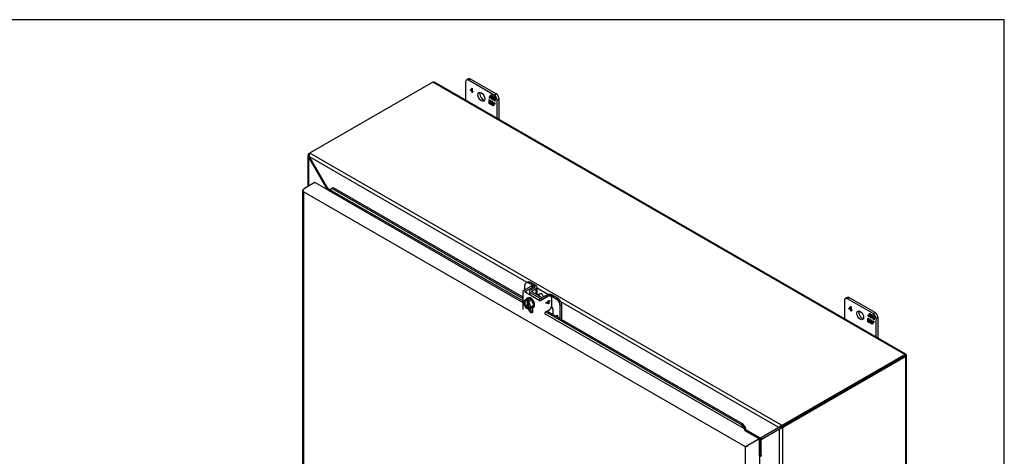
# Model space of a CAD drawing. Header units: inches. Extents: x 1 to 240, y -1 to 159.
# Tile 61 of 61: x 196 to 240, y 140 to 159. Entities that reach past the tile are written whole.
import ezdxf

# ---------------------------------------------------------------- set-up
doc = ezdxf.new("R2010")
doc.units = ezdxf.units.IN
doc.header["$MEASUREMENT"] = 0
for name, color, linetype in [('COM42667', 7, 'Continuous'), ('COM42780', 7, 'Continuous'), ('COM48605', 7, 'Continuous'), ('COM70726-5', 7, 'Continuous'), ('Default', 7, 'Continuous'), ('FET07720', 7, 'Continuous'), ('NTS166105', 7, 'Continuous'), ('SCC19011', 7, 'Continuous'), ('WAF25035', 7, 'Continuous')]:
    doc.layers.add(name, color=color, linetype=linetype)

# ---------------------------------------------------------------- blocks, each defined once
blk = doc.blocks.new('SE')
at = {"layer": 'COM42667', "color": 7, "linetype": 'Continuous'}
for p, q in [((218.061, 147.073), (218.402, 147.27)), ((218.128, 147.035), (218.469, 147.232)), ((218.469, 147.232), (218.402, 147.27)), ((218.532, 147.238), (218.465, 147.277)), ((218.019, 147.015), (218.019, 146.223)), ((218.128, 146.996), (218.128, 147.035)), ((218.758, 146.632), (218.128, 146.996)), ((219.167, 146.829), (218.826, 146.632)), ((219.297, 146.796), (219.23, 146.835)), ((219.323, 146.383), (219.323, 146.739)), ((218.475, 146.15), (218.475, 146.307)), ((219.051, 146.124), (219.235, 146.229)), ((219.058, 146.527), (219.172, 146.593)), ((219.058, 146.507), (219.058, 146.527)), ((219.172, 146.479), (219.058, 146.507)), ((219.172, 146.479), (219.058, 146.507)), ((219.172, 146.568), (219.092, 146.522)), ((219.092, 146.522), (219.093, 146.522)), ((219.172, 146.568), (219.093, 146.522)), ((219.093, 146.522), (219.172, 146.504)), ((219.172, 146.62), (219.192, 146.632)), ((219.172, 146.593), (219.172, 146.62)), ((219.172, 146.504), (219.172, 146.568)), ((219.172, 146.568), (219.172, 146.568)), ((219.192, 146.491), (219.172, 146.479)), ((219.192, 146.49), (219.172, 146.479)), ((219.172, 146.479), (219.172, 146.479)), ((219.192, 146.632), (219.192, 146.605)), ((219.192, 146.632), (219.192, 146.605)), ((219.192, 146.605), (219.235, 146.629)), ((219.192, 146.605), (219.192, 146.605)), ((219.235, 146.604), (219.192, 146.58)), ((219.234, 146.604), (219.192, 146.58)), ((219.192, 146.58), (219.192, 146.49)), ((219.192, 146.58), (219.192, 146.58)), ((219.192, 146.58), (219.192, 146.491)), ((219.192, 146.491), (219.192, 146.49)), ((219.234, 146.629), (219.234, 146.604)), ((219.234, 146.604), (219.235, 146.604)), ((219.235, 146.629), (219.235, 146.604))]:
    blk.add_line(p, q, dxfattribs=at)
for centre, major_axis, start_param, end_param in [((218.402, 147.168), (-0.063, -0.108), 3.141593, 3.926991), ((218.469, 147.13), (-0.063, -0.108), 2.65774, 3.926991), ((218.162, 147.015), (0.143, 0), 2.356194, 3.141593), ((218.162, 147.015), (0.048, 0), 2.356194, 3.926991), ((219.167, 146.726), (-0.063, -0.108), 3.141593, 3.926991), ((219.235, 146.688), (-0.062, -0.108), 2.356194, 3.141593), ((218.376, 146.207), (-0.07, 0.122), 1.033487, 3.926991), ((218.443, 146.246), (-0.07, 0.122), 1.141993, 2.643086), ((218.792, 146.651), (-0.048, 0), 0.785398, 2.356194), ((219.235, 146.332), (-0.062, -0.108), 0.785398, 2.356194), ((219.051, 146.075), (0.03, 0.052), 0.785398, 3.141593)]:
    blk.add_ellipse(centre, major_axis=major_axis, ratio=0.57735, start_param=start_param, end_param=end_param, dxfattribs=at)
at = {"layer": 'COM42780', "color": 7, "linetype": 'Continuous'}
for p, q in [((218.118, 147.107), (218.118, 147.3)), ((218.237, 147.454), (218.17, 147.415)), ((218.362, 147.441), (218.295, 147.403)), ((218.558, 147.251), (218.295, 147.403)), ((218.358, 147.092), (218.559, 147.212)), ((218.625, 147.289), (218.362, 147.441)), ((218.426, 147.053), (218.627, 147.174)), ((218.558, 147.211), (218.558, 147.251)), ((218.627, 146.905), (218.627, 147.174)), ((218.667, 146.903), (218.667, 147.231)), ((218.318, 147.034), (218.318, 146.886)), ((218.779, 146.733), (218.359, 146.976)), ((218.359, 146.862), (218.359, 146.976)), ((218.426, 147.015), (218.426, 147.053)), ((218.847, 146.772), (218.427, 147.015)), ((218.779, 146.624), (218.779, 146.733)), ((219.122, 146.888), (218.914, 146.772)), ((219.188, 146.848), (218.98, 146.732)), ((218.98, 146.72), (218.98, 146.732)), ((219.188, 146.838), (219.188, 146.848)), ((219.255, 146.82), (219.255, 146.848)), ((219.519, 146.696), (219.255, 146.848)), ((219.586, 146.735), (219.322, 146.887)), ((219.519, 146.696), (219.586, 146.735)), ((219.763, 146.429), (219.695, 146.39)), ((219.695, 145.823), (219.695, 146.39)), ((219.763, 145.784), (219.763, 146.429)), ((219.386, 146.001), (219.386, 146.16)), ((219.521, 145.924), (219.561, 145.966)), ((219.521, 145.924), (219.561, 145.965)), ((219.557, 145.928), (219.542, 145.912)), ((219.557, 145.928), (219.557, 145.928)), ((219.557, 145.903), (219.557, 145.928)), ((219.557, 145.903), (219.557, 145.928)), ((219.561, 145.966), (219.578, 145.955)), ((219.578, 145.955), (219.578, 145.89))]:
    blk.add_line(p, q, dxfattribs=at)
for centre, major_axis, start_param, end_param in [((218.295, 147.198), (0.125, -0.217), 2.356194, 3.926991), ((218.362, 147.237), (0.125, -0.217), 2.356194, 3.141593), ((218.524, 147.231), (-0.048, 0), 2.373648, 3.926991), ((218.524, 147.231), (-0.143, 0), 2.373648, 3.926991), ((218.461, 147.034), (0.143, 0), 2.373648, 3.926991), ((218.461, 147.034), (0.048, 0), 2.373648, 3.926991), ((218.704, 146.728), (0.097, -0.169), 1.704194, 3.008195), ((218.881, 146.792), (0.143, 0), 3.926991, 5.480334), ((218.881, 146.792), (0.048, 0), 3.926991, 5.480334), ((219.221, 146.828), (0.143, 0), 0.785398, 2.338741), ((219.221, 146.828), (0.048, 0), 0.785398, 2.338741), ((219.519, 146.492), (0.125, -0.217), 0.785398, 2.356194), ((219.586, 146.531), (-0.125, 0.217), 3.926991, 5.497787), ((219.21, 146.262), (0.125, -0.217), 0.785398, 1.677681)]:
    blk.add_ellipse(centre, major_axis=major_axis, ratio=0.57735, start_param=start_param, end_param=end_param, dxfattribs=at)
at = {"layer": 'COM48605', "color": 7, "linetype": 'Continuous'}
for p, q in [((208.175, 151.569), (208.175, 123.758)), ((208.186, 151.542), (208.186, 151.542)), ((208.207, 151.613), (208.258, 151.642)), ((208.724, 151.911), (208.258, 151.642)), ((209.342, 151.554), (208.724, 151.911)), ((209.342, 151.554), (218.019, 146.545)), ((209.393, 151.589), (209.493, 151.645)), ((209.393, 151.589), (209.443, 151.628)), ((218.019, 146.608), (209.393, 151.589)), ((209.443, 151.628), (209.544, 151.684)), ((209.544, 151.684), (209.493, 151.645)), ((209.493, 151.645), (218.019, 146.723)), ((209.544, 151.684), (218.019, 146.791)), ((227.986, 140.076), (208.207, 151.496)), ((208.207, 151.496), (208.207, 123.744)), ((218.45, 146.296), (218.475, 146.281)), ((227.935, 140.883), (219.011, 146.036)), ((219.054, 146.125), (227.792, 141.08)), ((219.113, 146.159), (227.842, 141.12)), ((227.842, 141.12), (227.792, 141.08)), ((227.792, 141.08), (227.935, 140.883)), ((227.842, 141.12), (227.985, 140.922)), ((227.935, 140.883), (227.985, 140.922)), ((228.554, 140.463), (227.935, 140.82)), ((227.955, 140.842), (227.994, 140.826)), ((228.037, 140.105), (227.986, 140.076)), ((227.986, 112.324), (227.986, 140.076)), ((228.016, 140.093), (228.088, 140.135)), ((228.554, 140.404), (228.088, 140.135)), ((228.605, 140.374), (228.554, 140.404)), ((228.605, 139.66), (228.605, 140.374)), ((228.605, 139.66), (228.605, 138.733)), ((228.633, 139.666), (228.64, 139.707))]:
    blk.add_line(p, q, dxfattribs=at)
for centre, radius, start, end in [((209.213, 151.978), 0.429, 290.361, 294.7955), ((209.349, 151.666), 0.088, 292.4985, 302.5588), ((227.844, 140.815), 0.114, 13.4118, 36.7266), ((227.828, 140.86), 0.169, 348.3422, 21.6032), ((228.555, 139.583), 0.114, 23.2734, 46.5882), ((228.587, 139.547), 0.169, 38.3968, 71.6578)]:
    blk.add_arc(centre, radius, start, end, dxfattribs=at)
for centre, major_axis, ratio, start_param, end_param in [((208.283, 151.569), (0.108, 0), 0.57735, 2.356194, 3.587154), ((208.283, 151.54), (-0.076, 0.132), 0.577982, 1.231508, 1.571345), ((208.283, 151.54), (-0.076, 0.132), 0.577982, 1.230411, 1.570248), ((209.342, 151.584), (0.018, 0.0312), 0.57735, 3.926991, 4.799655), ((227.935, 140.849), (-0.018, -0.0312), 0.57735, 0.785398, 1.658063), ((227.935, 140.849), (-0.054, -0.0935), 0.57735, 1.342949, 1.658063), ((228.062, 140.12), (-0.108, -0.062), 0.000948, -1.124689, -0.784852), ((228.062, 140.12), (-0.108, -0.062), 0.000948, 0.784852, 1.124689), ((228.062, 140.12), (0.036, 0.0208), 0.000948, 0.785944, 2.356741), ((228.062, 140.12), (0.036, 0.0207), 0.000948, 3.926445, 5.497241), ((228.63, 139.645), (0.108, 0), 0.57735, 1.48353, 1.808737), ((228.63, 139.645), (0.036, 0), 0.57735, 1.48353, 2.356194)]:
    blk.add_ellipse(centre, major_axis=major_axis, ratio=ratio, start_param=start_param, end_param=end_param, dxfattribs=at)
at = {"layer": 'COM70726-5', "color": 7, "linetype": 'Continuous'}
for p, q in [((213.999, 156.404), (208.518, 153.24)), ((235.11, 144.216), (213.999, 156.404)), ((235.15, 144.229), (214.067, 156.402)), ((208.412, 153.122), (208.412, 151.732)), ((208.466, 153.133), (208.413, 153.138)), ((208.471, 153.176), (208.444, 153.192)), ((208.444, 153.041), (208.477, 153.06)), ((208.444, 153.041), (208.444, 151.75)), ((208.444, 153.041), (209.263, 151.622)), ((208.467, 153.211), (208.518, 153.24)), ((208.482, 153.202), (208.467, 153.211)), ((218.212, 147.44), (208.477, 153.06)), ((209.296, 151.641), (208.477, 153.06)), ((229.602, 141.04), (208.499, 153.224)), ((209.263, 151.622), (209.296, 151.641)), ((209.263, 151.622), (209.263, 151.6)), ((209.383, 151.591), (209.296, 151.641)), ((209.326, 151.564), (209.327, 151.564)), ((209.343, 151.555), (209.327, 151.564)), ((219.148, 146.899), (218.667, 147.177)), ((229.471, 140.939), (219.731, 146.563)), ((229.629, 141.051), (235.11, 144.216)), ((229.629, 140.993), (235.11, 144.157)), ((235.11, 144.157), (229.629, 140.993)), ((235.161, 144.127), (229.68, 140.963)), ((235.11, 144.157), (235.161, 144.186)), ((235.118, 144.161), (235.11, 144.157)), ((235.118, 144.161), (235.11, 144.157)), ((235.11, 144.157), (235.11, 144.157)), ((235.11, 144.157), (235.11, 144.157)), ((235.118, 144.161), (235.117, 144.161)), ((235.118, 144.161), (235.117, 144.161)), ((235.132, 144.225), (235.118, 144.161)), ((235.18, 144.142), (235.118, 144.161)), ((235.161, 114.851), (235.161, 144.127)), ((235.193, 114.911), (235.193, 144.155)), ((229.471, 140.939), (228.651, 140.466)), ((229.471, 140.939), (229.501, 140.957)), ((229.57, 140.976), (229.539, 141.006)), ((229.586, 140.949), (229.596, 140.908)), ((229.602, 140.981), (229.602, 141.04)), ((229.606, 140.974), (229.657, 140.945)), ((229.629, 140.993), (229.629, 141.051)), ((229.629, 140.993), (229.68, 140.963)), ((229.657, 111.678), (229.657, 140.945)), ((228.57, 140.454), (227.975, 140.798)), ((228.651, 140.466), (227.996, 140.845)), ((228.685, 140.409), (229.504, 140.882)), ((229.504, 140.882), (229.534, 140.899)), ((229.504, 138.975), (229.504, 140.882)), ((228.57, 140.454), (228.554, 140.445)), ((228.57, 140.396), (228.569, 140.395)), ((228.575, 140.458), (228.586, 140.407)), ((228.639, 140.347), (228.6, 140.382)), ((228.605, 140.327), (228.634, 140.344)), ((228.634, 139.708), (228.634, 140.344)), ((228.685, 139.684), (228.685, 140.409))]:
    blk.add_line(p, q, dxfattribs=at)
for centre, radius, start, end in [((208.535, 153.123), 0.123, 173.2864, 221.8569), ((208.494, 153.128), 0.082, 128.3209, 173.2302), ((208.681, 153.129), 0.215, 169.0738, 198.7346), ((208.561, 153.155), 0.093, 132.2373, 170.7565), ((209.141, 151.57), 0.133, 11.8731, 22.9724), ((209.101, 151.5), 0.241, 16.4706, 35.7853), ((229.659, 140.813), 0.226, 121.9326, 146.1647), ((229.555, 140.875), 0.0981, 98.9317, 123.4268), ((229.669, 140.175), 0.807, 97.0748, 100.5261), ((229.755, 140.69), 0.383, 113.5872, 124.32), ((228.941, 141.436), 0.807, 321.0316, 322.9252), ((229.535, 141.296), 0.322, 276.226, 281.9942), ((229.845, 140.759), 0.322, 138.0058, 143.774), ((229.43, 141.253), 0.383, 295.68, 306.4128), ((229.489, 141.108), 0.226, 273.8353, 298.0674), ((229.49, 140.987), 0.0981, 296.5733, 321.0683), ((228.58, 140.773), 0.315, 269.1375, 283.108), ((228.512, 140.624), 0.229, 288.7169, 326.0214), ((228.751, 140.209), 0.229, 93.9786, 131.2831), ((228.915, 140.193), 0.315, 136.892, 150.8625)]:
    blk.add_arc(centre, radius, start, end, dxfattribs=at)
for centre, major_axis, ratio, start_param, end_param in [((213.999, 156.316), (0.054, 0.0935), 0.57735, 0.48675, 0.785398), ((208.467, 153.129), (0.05, 0.0866), 0.57735, 0.785398, 1.124789), ((208.589, 153.199), (-0.1, 0), 0.57735, 5.497787, 5.837178), ((209.327, 151.594), (-0.018, -0.0312), 0.57735, 0.785398, 0.991689), ((235.11, 144.128), (0.054, 0.0935), 0.57735, 0.48675, 0.785398), ((235.085, 144.142), (0.0359, 0.0208), 0.001341, -0.784626, -0.228116), ((235.085, 144.142), (0.036, 0.0207), 0.001341, 0.228116, 0.784626), ((235.085, 144.142), (0.0359, 0.0208), 0.001341, 0.475307, 0.78617), ((235.085, 144.142), (0.036, 0.0207), 0.001341, -0.78617, -0.475307), ((235.085, 144.142), (0.108, 0.062), 0.001341, -0.784626, -0.468332), ((235.085, 144.142), (0.108, 0.062), 0.001341, 0.468332, 0.784626), ((235.085, 144.171), (0.108, 0), 0.57735, 5.497787, 5.796435), ((229.559, 141.092), (0.1, 0), 0.57735, 5.158396, 5.497787), ((229.559, 141.034), (0.1, 0), 0.57735, 5.158396, 5.497787), ((229.629, 140.911), (0.05, 0.0866), 0.57735, 0.785398, 1.124789), ((229.68, 140.882), (0.05, 0.0866), 0.57735, 0.785398, 1.124789), ((228.57, 140.484), (-0.018, -0.0312), 0.57735, 0.785398, 0.991689), ((228.57, 140.484), (-0.054, -0.0935), 0.57735, 0.785398, 0.991689), ((228.659, 140.329), (-0.108, 0), 0.57735, -0.991689, -0.939082), ((228.659, 140.329), (-0.036, 0), 0.57735, -0.991689, -0.785398)]:
    blk.add_ellipse(centre, major_axis=major_axis, ratio=ratio, start_param=start_param, end_param=end_param, dxfattribs=at)
for points, knots in [([(214.021, 156.413), (214.026, 156.412), (214.031, 156.411), (214.039, 156.41), (214.043, 156.409), (214.051, 156.407), (214.055, 156.406), (214.061, 156.404), (214.064, 156.403), (214.067, 156.402), (214.067, 156.401), (214.067, 156.401)], [0, 0, 0, 0, 0.125, 0.125, 0.25, 0.25, 0.375, 0.375, 0.5, 0.5, 0.5131353, 0.5131353, 0.5131353, 0.5131353]), ([(235.181, 144.198), (235.178, 144.201), (235.175, 144.205), (235.169, 144.212), (235.166, 144.215), (235.161, 144.22), (235.159, 144.223), (235.154, 144.227), (235.151, 144.229), (235.144, 144.232), (235.14, 144.233), (235.135, 144.232), (235.134, 144.231), (235.132, 144.228), (235.132, 144.227), (235.132, 144.225)], [0, 0, 0, 0, 0.125, 0.125, 0.25, 0.25, 0.375, 0.375, 0.5, 0.5, 0.75, 0.75, 0.875, 0.875, 1, 1, 1, 1]), ([(235.18, 144.142), (235.181, 144.14), (235.183, 144.14), (235.186, 144.14), (235.187, 144.141), (235.19, 144.143), (235.191, 144.145), (235.192, 144.149), (235.193, 144.151), (235.193, 144.159), (235.192, 144.166), (235.188, 144.177), (235.187, 144.181), (235.184, 144.189), (235.182, 144.193), (235.181, 144.198)], [0, 0, 0, 0, 0.125, 0.125, 0.25, 0.25, 0.375, 0.375, 0.5, 0.5, 0.75, 0.75, 0.875, 0.875, 1, 1, 1, 1])]:
    blk.add_open_spline(points, degree=3, knots=knots, dxfattribs=at)
for points in [[(235.12, 144.162), (235.141, 144.175), (235.161, 144.186), (235.181, 144.198)], [(235.12, 144.162), (235.141, 144.174), (235.161, 144.186), (235.181, 144.198)]]:
    blk.add_open_spline(points, degree=3, dxfattribs=at)
at = {"layer": 'FET07720', "color": 7, "linetype": 'Continuous'}
for p, q in [((215.464, 156.412), (215.464, 155.595)), ((215.591, 156.549), (215.503, 156.498)), ((215.685, 156.54), (215.596, 156.489)), ((216.745, 155.825), (215.596, 156.489)), ((216.834, 155.876), (215.685, 156.54)), ((215.669, 156.053), (215.753, 156.143)), ((215.683, 156.061), (215.669, 156.053)), ((215.669, 156.041), (215.669, 156.053)), ((215.683, 156.049), (215.669, 156.041)), ((215.751, 155.994), (215.669, 156.041)), ((215.683, 156.061), (215.757, 156.141)), ((215.683, 156.049), (215.683, 156.061)), ((215.765, 156.002), (215.683, 156.049)), ((215.751, 156.113), (215.689, 156.046)), ((215.689, 156.046), (215.751, 156.01)), ((215.765, 156.121), (215.751, 156.113)), ((215.751, 156.01), (215.751, 156.113)), ((215.765, 156.019), (215.751, 156.01)), ((215.765, 156.002), (215.751, 155.994)), ((215.751, 155.94), (215.751, 155.994)), ((215.765, 155.948), (215.751, 155.94)), ((215.765, 155.932), (215.751, 155.94)), ((215.753, 156.143), (215.765, 156.136)), ((215.765, 156.136), (215.765, 156.002)), ((215.765, 156.002), (215.789, 155.988)), ((215.765, 155.986), (215.765, 156.002)), ((215.779, 155.994), (215.765, 155.986)), ((215.789, 155.971), (215.765, 155.986)), ((215.765, 155.986), (215.765, 155.932)), ((215.789, 155.988), (215.779, 155.994)), ((215.789, 155.988), (215.789, 155.971)), ((216.517, 155.708), (216.604, 155.831)), ((216.531, 155.716), (216.517, 155.708)), ((216.563, 155.681), (216.517, 155.708)), ((216.517, 155.455), (216.517, 155.628)), ((216.517, 155.628), (216.563, 155.602)), ((216.531, 155.716), (216.563, 155.761)), ((216.563, 155.698), (216.531, 155.716)), ((216.531, 155.463), (216.531, 155.62)), ((216.577, 155.776), (216.563, 155.768)), ((216.632, 155.728), (216.563, 155.768)), ((216.563, 155.768), (216.563, 155.681)), ((216.563, 155.602), (216.563, 155.515)), ((216.563, 155.515), (216.632, 155.475)), ((216.571, 155.773), (216.61, 155.828)), ((216.646, 155.736), (216.577, 155.776)), ((216.604, 155.831), (216.681, 155.786)), ((216.646, 155.736), (216.632, 155.728)), ((216.632, 155.641), (216.632, 155.728)), ((216.646, 155.649), (216.632, 155.641)), ((216.675, 155.617), (216.632, 155.641)), ((216.632, 155.475), (216.632, 155.562)), ((216.632, 155.562), (216.675, 155.537)), ((216.646, 155.483), (216.632, 155.475)), ((216.646, 155.649), (216.646, 155.736)), ((216.675, 155.633), (216.646, 155.649)), ((216.646, 155.483), (216.646, 155.554)), ((216.689, 155.712), (216.675, 155.703)), ((216.744, 155.663), (216.675, 155.703)), ((216.675, 155.703), (216.675, 155.617)), ((216.675, 155.537), (216.675, 155.451)), ((216.681, 155.786), (216.681, 155.723)), ((216.681, 155.723), (216.713, 155.768)), ((216.695, 155.731), (216.681, 155.723)), ((216.758, 155.671), (216.689, 155.712)), ((216.695, 155.731), (216.719, 155.765)), ((216.713, 155.768), (216.79, 155.724)), ((216.758, 155.671), (216.744, 155.663)), ((216.744, 155.577), (216.744, 155.663)), ((216.758, 155.585), (216.744, 155.577)), ((216.79, 155.55), (216.744, 155.577)), ((216.744, 155.411), (216.744, 155.497)), ((216.744, 155.497), (216.79, 155.471)), ((216.745, 155.825), (216.834, 155.876)), ((216.758, 155.585), (216.758, 155.671)), ((216.79, 155.567), (216.758, 155.585)), ((216.758, 155.426), (216.758, 155.489)), ((216.79, 155.724), (216.79, 155.55)), ((216.966, 155.647), (216.878, 155.596)), ((216.878, 154.778), (216.878, 155.596)), ((216.966, 154.727), (216.966, 155.647)), ((216.531, 155.463), (216.517, 155.455)), ((216.594, 155.41), (216.517, 155.455)), ((216.602, 155.422), (216.531, 155.463)), ((216.626, 155.456), (216.594, 155.41)), ((216.64, 155.464), (216.626, 155.456)), ((216.626, 155.392), (216.626, 155.456)), ((216.64, 155.4), (216.626, 155.392)), ((216.703, 155.348), (216.626, 155.392)), ((216.64, 155.4), (216.64, 155.464)), ((216.711, 155.359), (216.64, 155.4)), ((216.675, 155.451), (216.744, 155.411)), ((216.79, 155.471), (216.703, 155.348)), ((216.75, 155.414), (216.744, 155.411)), ((232.536, 146.766), (232.448, 146.715)), ((232.63, 146.756), (232.542, 146.705)), ((233.691, 146.042), (232.542, 146.705)), ((233.779, 146.093), (232.63, 146.756)), ((232.409, 146.629), (232.409, 145.812)), ((232.614, 146.269), (232.698, 146.36)), ((232.628, 146.278), (232.614, 146.269)), ((232.614, 146.258), (232.614, 146.269)), ((232.628, 146.266), (232.614, 146.258)), ((232.696, 146.211), (232.614, 146.258)), ((232.628, 146.278), (232.702, 146.357)), ((232.628, 146.266), (232.628, 146.278)), ((232.71, 146.219), (232.628, 146.266)), ((232.696, 146.329), (232.634, 146.263)), ((232.634, 146.263), (232.696, 146.227)), ((232.71, 146.338), (232.696, 146.329)), ((232.696, 146.227), (232.696, 146.329)), ((232.71, 146.235), (232.696, 146.227)), ((232.698, 146.36), (232.71, 146.353)), ((232.71, 146.353), (232.71, 146.219)), ((232.71, 146.219), (232.696, 146.211)), ((232.696, 146.157), (232.696, 146.211)), ((232.71, 146.165), (232.696, 146.157)), ((232.71, 146.149), (232.696, 146.157)), ((232.71, 146.219), (232.735, 146.205)), ((232.71, 146.203), (232.71, 146.219)), ((232.724, 146.211), (232.71, 146.203)), ((232.735, 146.188), (232.71, 146.203)), ((232.71, 146.203), (232.71, 146.149)), ((232.735, 146.205), (232.724, 146.211)), ((232.735, 146.205), (232.735, 146.188)), ((233.462, 145.924), (233.549, 146.048)), ((233.476, 145.933), (233.462, 145.924)), ((233.508, 145.898), (233.462, 145.924)), ((233.462, 145.672), (233.462, 145.845)), ((233.462, 145.845), (233.508, 145.819)), ((233.476, 145.933), (233.508, 145.977)), ((233.508, 145.914), (233.476, 145.933)), ((233.476, 145.68), (233.476, 145.837)), ((233.522, 145.993), (233.508, 145.985)), ((233.577, 145.945), (233.508, 145.985)), ((233.508, 145.985), (233.508, 145.898)), ((233.508, 145.819), (233.508, 145.732)), ((233.516, 145.989), (233.555, 146.044)), ((233.592, 145.953), (233.522, 145.993)), ((233.549, 146.048), (233.626, 146.003)), ((233.592, 145.953), (233.577, 145.945)), ((233.577, 145.858), (233.577, 145.945)), ((233.592, 145.866), (233.577, 145.858)), ((233.62, 145.834), (233.577, 145.858)), ((233.592, 145.866), (233.592, 145.953)), ((233.62, 145.85), (233.592, 145.866)), ((233.634, 145.928), (233.62, 145.92)), ((233.689, 145.88), (233.62, 145.92)), ((233.62, 145.92), (233.62, 145.834)), ((233.626, 146.003), (233.626, 145.94)), ((233.626, 145.94), (233.658, 145.985)), ((233.64, 145.948), (233.626, 145.94)), ((233.703, 145.888), (233.634, 145.928)), ((233.64, 145.948), (233.664, 145.981)), ((233.658, 145.985), (233.735, 145.94)), ((233.703, 145.888), (233.689, 145.88)), ((233.689, 145.794), (233.689, 145.88)), ((233.703, 145.802), (233.689, 145.794)), ((233.735, 145.767), (233.689, 145.794)), ((233.691, 146.042), (233.779, 146.093)), ((233.703, 145.802), (233.703, 145.888)), ((233.735, 145.784), (233.703, 145.802)), ((233.735, 145.94), (233.735, 145.767)), ((233.912, 145.863), (233.823, 145.812)), ((233.823, 144.995), (233.823, 145.812)), ((233.912, 144.944), (233.912, 145.863)), ((233.476, 145.68), (233.462, 145.672)), ((233.539, 145.627), (233.462, 145.672)), ((233.547, 145.639), (233.476, 145.68)), ((233.508, 145.732), (233.577, 145.692)), ((233.571, 145.672), (233.539, 145.627)), ((233.585, 145.68), (233.571, 145.672)), ((233.571, 145.609), (233.571, 145.672)), ((233.585, 145.617), (233.571, 145.609)), ((233.648, 145.564), (233.571, 145.609)), ((233.577, 145.692), (233.577, 145.779)), ((233.577, 145.779), (233.62, 145.754)), ((233.592, 145.7), (233.577, 145.692)), ((233.585, 145.617), (233.585, 145.68)), ((233.656, 145.576), (233.585, 145.617)), ((233.592, 145.7), (233.592, 145.77)), ((233.62, 145.754), (233.62, 145.668)), ((233.62, 145.668), (233.689, 145.628)), ((233.735, 145.688), (233.648, 145.564)), ((233.689, 145.628), (233.689, 145.714)), ((233.689, 145.714), (233.735, 145.688)), ((233.695, 145.631), (233.689, 145.628)), ((233.703, 145.643), (233.703, 145.706))]:
    blk.add_line(p, q, dxfattribs=at)
for centre, major_axis, start_param, end_param in [((215.596, 156.336), (0.094, -0.162), 2.356194, 3.926991), ((215.685, 156.387), (0.094, -0.162), 2.356194, 3.141593), ((216.259, 155.8), (-0.109, 0.189), 0.415952, 2.725641), ((216.745, 155.672), (0.094, -0.162), 0.785398, 2.356194), ((216.834, 155.723), (-0.094, 0.162), 3.926991, 5.497787), ((232.542, 146.552), (0.094, -0.162), 2.356194, 3.926991), ((232.63, 146.603), (0.094, -0.162), 2.356194, 3.141593), ((233.204, 146.016), (-0.109, 0.189), 0.415952, 2.725641), ((233.691, 145.889), (0.094, -0.162), 0.785398, 2.356194), ((233.779, 145.94), (-0.094, 0.162), 3.926991, 5.497787)]:
    blk.add_ellipse(centre, major_axis=major_axis, ratio=0.57735, start_param=start_param, end_param=end_param, dxfattribs=at)
for centre in [(216.171, 155.749), (233.116, 145.965)]:
    blk.add_ellipse(centre, major_axis=(-0.109, 0.189), ratio=0.57735, dxfattribs=at)
at = {"layer": 'NTS166105', "color": 7, "linetype": 'Continuous'}
for p, q in [((232.624, 142.722), (232.624, 142.722)), ((232.851, 142.852), (232.851, 142.852))]:
    blk.add_line(p, q, dxfattribs=at)
at = {"layer": 'SCC19011', "color": 7, "linetype": 'Continuous'}
for p, q in [((218.139, 146.667), (218.046, 146.545)), ((218.139, 146.667), (218.267, 146.74)), ((218.192, 146.636), (218.139, 146.667)), ((218.259, 146.675), (218.192, 146.636)), ((218.307, 146.647), (218.259, 146.675)), ((218.259, 146.675), (218.259, 146.619)), ((218.421, 146.651), (218.267, 146.74)), ((218.801, 146.925), (218.719, 146.878)), ((218.046, 146.545), (218.139, 146.315)), ((218.139, 146.315), (218.192, 146.285)), ((218.192, 146.636), (218.192, 146.619)), ((218.259, 146.324), (218.192, 146.285)), ((218.192, 146.302), (218.192, 146.285)), ((218.199, 146.615), (218.22, 146.627)), ((218.22, 146.326), (218.199, 146.314)), ((218.22, 146.627), (218.22, 146.326)), ((218.307, 146.647), (218.24, 146.608)), ((218.293, 146.578), (218.24, 146.608)), ((218.24, 146.591), (218.24, 146.608)), ((218.24, 146.257), (218.24, 146.274)), ((218.24, 146.257), (218.293, 146.227)), ((218.247, 146.286), (218.269, 146.298)), ((218.259, 146.575), (218.259, 146.324)), ((218.259, 146.324), (218.269, 146.318)), ((218.269, 146.298), (218.269, 146.566)), ((218.293, 146.578), (218.421, 146.651)), ((218.387, 146.348), (218.293, 146.578)), ((218.293, 146.227), (218.387, 146.348)), ((218.293, 146.227), (218.421, 146.3)), ((218.387, 146.348), (218.515, 146.422)), ((218.515, 146.422), (218.421, 146.651)), ((218.421, 146.3), (218.515, 146.422))]:
    blk.add_line(p, q, dxfattribs=at)
for centre, start, end in [((218.208, 146.301), 123.377, 177.1475), ((218.256, 146.273), 123.3772, 177.1473)]:
    blk.add_arc(centre, 0.0158, start, end, dxfattribs=at)
for centre, major_axis, start_param, end_param in [((218.862, 146.819), (0.061, -0.106), 0.982434, 3.141593), ((218.216, 146.447), (0.099, -0.171), 2.529208, 5.324773), ((218.223, 146.451), (0.094, -0.162), 2.587655, 5.315445), ((218.245, 146.463), (0.094, -0.162), 3.254972, 5.315445), ((218.216, 146.447), (-0.099, 0.171), 3.598163, 5.324773), ((218.216, 146.447), (-0.099, 0.171), 2.529208, 3.598163), ((218.223, 146.451), (-0.094, 0.162), 2.538537, 3.900676), ((218.245, 146.463), (-0.094, 0.162), 2.538537, 3.028213)]:
    blk.add_ellipse(centre, major_axis=major_axis, ratio=0.57735, start_param=start_param, end_param=end_param, dxfattribs=at)
blk.add_open_spline([(218.192, 146.619), (218.192, 146.617), (218.193, 146.615), (218.196, 146.614), (218.197, 146.614), (218.199, 146.615)], degree=3, knots=[0, 0, 0, 0, 0.5, 0.5, 1, 1, 1, 1], dxfattribs=at)
at = {"layer": 'WAF25035', "color": 7, "linetype": 'Continuous'}
for p, q in [((218.251, 146.755), (218.219, 146.737)), ((218.469, 146.304), (218.501, 146.322))]:
    blk.add_line(p, q, dxfattribs=at)
for centre, start_param, end_param in [((218.344, 146.52), 0, 0.412589), ((218.344, 146.52), 2.729004, 6.283185), ((218.376, 146.539), 3.141593, 6.283185)]:
    blk.add_ellipse(centre, major_axis=(-0.125, 0.217), ratio=0.57735, start_param=start_param, end_param=end_param, dxfattribs=at)
blk = doc.blocks.new('BORDER')
at = {"layer": 'Default', "color": 7, "linetype": 'Continuous'}
for p, q in [((0, 27.86), (-41.86, 27.86)), ((0, 0), (0, 27.86))]:
    blk.add_line(p, q, dxfattribs=at)

msp = doc.modelspace()

# ---------------------------------------------------------------- block references
at = {"layer": 'Default', "color": 7, "xscale": 5.7, "yscale": 5.7, "zscale": 5.7}
msp.add_blockref('BORDER', (239.562, 0.401), dxfattribs=at)
at = {"layer": 'Default'}
msp.add_blockref('SE', (0, 0), dxfattribs=at)

doc.saveas('drawing.dxf')
